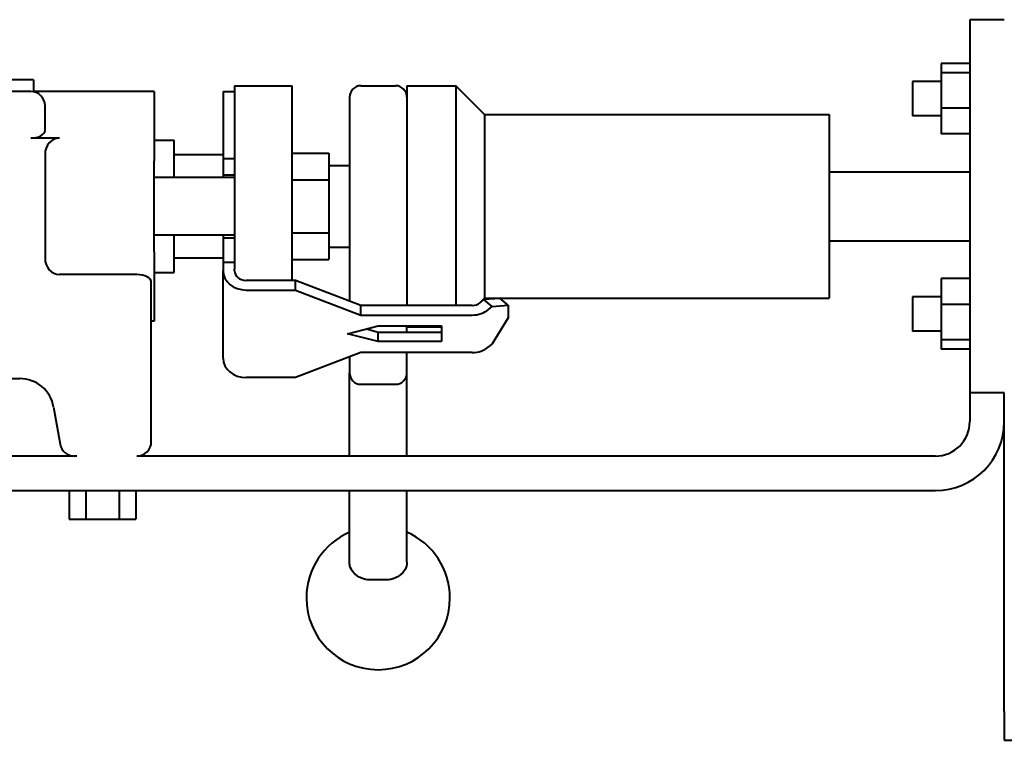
# Model space of a CAD drawing. Header units: millimetres. Extents: x -4428 to 3866, y -3426 to 3855.
# Tile 55 of 191: x -2909 to -2737, y 1818 to 1944. Entities that reach past the tile are written whole.
import ezdxf

# ---------------------------------------------------------------- set-up
doc = ezdxf.new("R2010")
doc.units = ezdxf.units.MM
doc.linetypes.add('K5LT_BASIC', pattern=[0])
doc.layers.add('Системный слой', color=7, linetype='Continuous')

# ---------------------------------------------------------------- blocks, each defined once
blk = doc.blocks.new('U0')
at = {"layer": 'Системный слой', "color": 150, "linetype": 'K5LT_BASIC', "lineweight": 40, "true_color": 0x0080ff}
for p, q in [((-2737.34, 1943.57), (-2743.34, 1943.57)), ((-2743.34, 1943.57), (-2743.34, 1878.57)), ((-2748.34, 1935.95), (-2748.34, 1934.3)), ((-2743.34, 1935.95), (-2748.34, 1935.95)), ((-2743.34, 1934.3), (-2748.34, 1934.3)), ((-2748.34, 1934.3), (-2748.34, 1928.17)), ((-2906.34, 1933.07), (-2918.16, 1933.07)), ((-2906.34, 1933.07), (-2906.34, 1931.07)), ((-2871.34, 1932.07), (-2861.34, 1932.07)), ((-2871.34, 1932.07), (-2871.34, 1929.51)), ((-2861.34, 1929.51), (-2861.34, 1932.07)), ((-2849.34, 1932.07), (-2843.34, 1932.07)), ((-2841.34, 1932.07), (-2832.84, 1932.07)), ((-2841.34, 1932.07), (-2841.34, 1893.81)), ((-2827.84, 1927.07), (-2832.84, 1932.07)), ((-2832.84, 1932.07), (-2832.84, 1893.81)), ((-2748.34, 1932.81), (-2753.34, 1932.81)), ((-2753.34, 1932.81), (-2753.34, 1926.81)), ((-2906.84, 1931.07), (-2950.34, 1931.07)), ((-2906.42, 1931.04), (-2906.34, 1931.07)), ((-2885.34, 1931.07), (-2906.34, 1931.07)), ((-2885.34, 1931.07), (-2885.34, 1928.64)), ((-2873.34, 1931.07), (-2871.34, 1931.07)), ((-2873.34, 1931.07), (-2873.34, 1927.46)), ((-2904.34, 1924.32), (-2904.34, 1928.57)), ((-2885.34, 1928.64), (-2885.34, 1918.98)), ((-2871.34, 1929.51), (-2871.34, 1919.85)), ((-2861.34, 1919.85), (-2861.34, 1929.51)), ((-2851.34, 1930.07), (-2851.34, 1894.58)), ((-2873.34, 1927.46), (-2873.34, 1919.38)), ((-2827.84, 1927.07), (-2767.84, 1927.07)), ((-2827.84, 1927.07), (-2827.84, 1895.07)), ((-2767.84, 1927.07), (-2767.84, 1895.07)), ((-2748.34, 1926.81), (-2753.34, 1926.81)), ((-2743.34, 1928.17), (-2748.34, 1928.17)), ((-2748.34, 1928.17), (-2748.34, 1923.68)), ((-2743.34, 1923.68), (-2748.34, 1923.68)), ((-2901.84, 1922.95), (-2906.84, 1922.95)), ((-2885.34, 1922.57), (-2881.84, 1922.57)), ((-2881.84, 1916.07), (-2881.84, 1922.57)), ((-2904.34, 1920.11), (-2904.34, 1916.78)), ((-2881.84, 1920.07), (-2873.34, 1920.07)), ((-2871.34, 1919.85), (-2871.34, 1902.29)), ((-2861.34, 1920.31), (-2854.94, 1920.31)), ((-2861.34, 1902.29), (-2861.34, 1919.85)), ((-2854.94, 1920.31), (-2854.94, 1915.69)), ((-2885.34, 1903.17), (-2885.34, 1918.98)), ((-2873.34, 1919.38), (-2871.34, 1919.38)), ((-2873.34, 1919.38), (-2873.34, 1916.57)), ((-2854.94, 1918.17), (-2851.34, 1918.17)), ((-2904.34, 1916.78), (-2904.34, 1905.36)), ((-2873.34, 1916.57), (-2871.34, 1916.57)), ((-2873.34, 1916.57), (-2873.34, 1916.07)), ((-2767.84, 1917.07), (-2743.34, 1917.07)), ((-2871.34, 1916.07), (-2885.34, 1916.07)), ((-2861.34, 1915.69), (-2854.94, 1915.69)), ((-2854.94, 1915.69), (-2854.94, 1906.45)), ((-2861.34, 1906.45), (-2854.94, 1906.45)), ((-2854.94, 1906.45), (-2854.94, 1901.83)), ((-2904.34, 1905.36), (-2904.34, 1902.04)), ((-2871.34, 1906.07), (-2885.34, 1906.07)), ((-2881.84, 1899.57), (-2881.84, 1906.07)), ((-2873.34, 1906.07), (-2873.34, 1905.57)), ((-2873.34, 1905.57), (-2873.34, 1901.36)), ((-2873.34, 1905.57), (-2871.34, 1905.57)), ((-2767.84, 1905.07), (-2743.34, 1905.07)), ((-2885.34, 1903.17), (-2885.34, 1893.51)), ((-2854.94, 1903.97), (-2851.34, 1903.97)), ((-2881.84, 1902.07), (-2873.34, 1902.07)), ((-2873.34, 1901.36), (-2871.34, 1901.36)), ((-2873.34, 1901.36), (-2873.34, 1899.85)), ((-2871.34, 1902.29), (-2871.34, 1900.12)), ((-2861.34, 1898.17), (-2861.34, 1902.29)), ((-2861.34, 1901.83), (-2854.94, 1901.83)), ((-2885.34, 1899.57), (-2881.84, 1899.57)), ((-2873.34, 1884.6), (-2873.34, 1899.85)), ((-2871.34, 1899.85), (-2871.34, 1900.12)), ((-2888.34, 1899.19), (-2901.84, 1899.19)), ((-2885.84, 1870.07), (-2885.84, 1897.83)), ((-2860.76, 1898.17), (-2869.34, 1898.17)), ((-2860.76, 1896.49), (-2860.76, 1898.17)), ((-2849.34, 1893.81), (-2860.76, 1898.17)), ((-2748.34, 1898.47), (-2748.34, 1893.98)), ((-2743.34, 1898.47), (-2748.34, 1898.47)), ((-2869.34, 1896.49), (-2860.76, 1896.49)), ((-2860.76, 1896.49), (-2849.34, 1892.14)), ((-2827.84, 1895.07), (-2828.75, 1894.16)), ((-2827.94, 1894.82), (-2828.55, 1894.3)), ((-2825.11, 1895.01), (-2827.94, 1894.82)), ((-2826.52, 1893.63), (-2827.94, 1894.82)), ((-2827.84, 1895.07), (-2767.84, 1895.07)), ((-2823.7, 1893.83), (-2825.11, 1895.01)), ((-2748.34, 1895.33), (-2753.34, 1895.33)), ((-2753.34, 1895.33), (-2753.34, 1889.33)), ((-2885.34, 1893.51), (-2885.34, 1891.07)), ((-2849.34, 1892.14), (-2849.34, 1893.81)), ((-2829.97, 1893.81), (-2849.34, 1893.81)), ((-2827.14, 1893.12), (-2826.52, 1893.63)), ((-2826.52, 1893.63), (-2823.7, 1893.83)), ((-2823.7, 1893.83), (-2823.7, 1891.65)), ((-2743.34, 1893.98), (-2748.34, 1893.98)), ((-2748.34, 1893.98), (-2748.34, 1887.84)), ((-2885.34, 1891.07), (-2885.84, 1891.07)), ((-2849.34, 1892.14), (-2829.97, 1892.14)), ((-2823.7, 1891.65), (-2826.52, 1887.1)), ((-2851.7, 1888.87), (-2846.34, 1890.23)), ((-2848.4, 1889.71), (-2846.34, 1889.18)), ((-2846.34, 1890.23), (-2835.34, 1890.23)), ((-2846.34, 1889.18), (-2835.34, 1889.18)), ((-2846.34, 1887.51), (-2846.34, 1889.18)), ((-2841.34, 1889.18), (-2841.34, 1890.23)), ((-2841.34, 1890.07), (-2835.34, 1890.07)), ((-2835.34, 1890.23), (-2835.34, 1887.51)), ((-2748.34, 1889.33), (-2753.34, 1889.33)), ((-2846.34, 1887.51), (-2851.7, 1888.87)), ((-2835.34, 1887.51), (-2846.34, 1887.51)), ((-2743.34, 1887.84), (-2748.34, 1887.84)), ((-2748.34, 1887.84), (-2748.34, 1886.2)), ((-2849.34, 1885.6), (-2860.76, 1881.24)), ((-2829.97, 1885.6), (-2849.34, 1885.6)), ((-2841.34, 1885.22), (-2841.34, 1885.6)), ((-2826.52, 1887.1), (-2827.14, 1886.58)), ((-2743.34, 1886.2), (-2748.34, 1886.2)), ((-2851.34, 1884.84), (-2851.34, 1882.07)), ((-2841.34, 1882.07), (-2841.34, 1885.22)), ((-2915.92, 1881.07), (-2908.75, 1881.07)), ((-2860.76, 1881.24), (-2869.34, 1881.24)), ((-2851.34, 1867.57), (-2851.34, 1882.07)), ((-2841.34, 1867.57), (-2841.34, 1882.07)), ((-2849.34, 1880.07), (-2843.34, 1880.07)), ((-2737.34, 1878.57), (-2743.34, 1878.57)), ((-2743.34, 1878.57), (-2743.34, 1873.57)), ((-2737.34, 1823.07), (-2737.34, 1878.57)), ((-2902.84, 1876.11), (-2901.7, 1869.64)), ((-2898.8, 1867.57), (-2925.88, 1867.57)), ((-2749.34, 1867.57), (-2888.34, 1867.57)), ((-2952.34, 1861.57), (-2749.34, 1861.57)), ((-2900.11, 1861.57), (-2900.11, 1856.57)), ((-2897.22, 1861.57), (-2897.22, 1856.57)), ((-2891.45, 1861.57), (-2891.45, 1856.57)), ((-2888.56, 1861.57), (-2888.56, 1856.57)), ((-2851.34, 1849.15), (-2851.34, 1861.57)), ((-2841.34, 1849.15), (-2841.34, 1861.57)), ((-2900.11, 1856.57), (-2897.22, 1856.57)), ((-2897.22, 1856.57), (-2891.45, 1856.57)), ((-2891.45, 1856.57), (-2888.56, 1856.57)), ((-2737.34, 1823.07), (-2737.34, 1818.07)), ((-2737.34, 1818.07), (-2618.34, 1818.07))]:
    blk.add_line(p, q, dxfattribs=at)
for centre, radius, start, end in [((-2849.34, 1930.07), 2, 90, 180), ((-2843.34, 1930.07), 2, 0, 90), ((-2906.84, 1928.57), 2.5, 0, 90), ((-2908.75, 1875.07), 6, 10, 90), ((-2849.34, 1882.07), 2, 180, 270), ((-2843.34, 1882.07), 2, 270, 0), ((-2749.34, 1873.57), 6, 270, 0), ((-2749.34, 1873.57), 12, 270, 0), ((-2899.24, 1870.07), 2.5, 190, 270), ((-2888.34, 1870.07), 2.5, 270, 0), ((-2846.34, 1842.87), 12.5, 113.5782, 180), ((-2846.34, 1842.87), 12.5, 0, 66.4218), ((-2846.34, 1842.87), 12.5, 180, 0)]:
    blk.add_arc(centre, radius, start, end, dxfattribs=at)
for centre, major_axis, ratio, start_param, end_param in [((-2906.84, 1924.32), (2.5, 0), 0.544581, 4.712389, 6.283185), ((-2901.84, 1920.11), (0, 2.85), 0.878218, 0, 1.570796), ((-2901.84, 1902.04), (0, -2.85), 0.878218, 4.712389, 6.283185), ((-2869.34, 1899.85), (4, 0), 0.838671, 3.141593, 4.712389), ((-2869.34, 1899.85), (-2, 0), 0.838671, 0, 1.570796), ((-2888.34, 1897.83), (-2.5, 0), 0.544581, 3.141593, 4.712389), ((-2829.97, 1895.49), (2, 0), 0.838671, 4.712389, 5.497787), ((-2829.97, 1895.49), (4, 0), 0.838671, 4.712389, 5.497787), ((-2829.97, 1888.95), (4, 0), 0.838671, 4.712389, 5.497787), ((-2869.34, 1884.6), (-4, 0), 0.838671, 0, 1.570796), ((-2846.34, 1839.09), (-11.57, 0), 0.600007, 4.625857, 4.79892)]:
    blk.add_ellipse(centre, major_axis=major_axis, ratio=ratio, start_param=start_param, end_param=end_param, dxfattribs=at)
for points, knots in [([(-2847.34, 1846), (-2847.5, 1846), (-2847.67, 1846), (-2848.33, 1846.03), (-2848.82, 1846.14), (-2849.53, 1846.43), (-2849.77, 1846.56), (-2850.15, 1846.82), (-2850.3, 1846.94), (-2850.74, 1847.37), (-2850.99, 1847.74), (-2851.23, 1848.36), (-2851.29, 1848.6), (-2851.33, 1848.94), (-2851.34, 1849.04), (-2851.34, 1849.15)], [-0.3018952, -0.3018952, -0.3018952, -0.3018952, -0.2523477, -0.2523477, -0.1093822, -0.1093822, -0.0234931, -0.0234931, 0.0393653, 0.0393653, 0.1815596, 0.1815596, 0.2647796, 0.2647796, 0.3015615, 0.3015615, 0.3015615, 0.3015615]), ([(-2841.34, 1849.15), (-2841.34, 1849.01), (-2841.35, 1848.87), (-2841.43, 1848.32), (-2841.59, 1847.92), (-2841.98, 1847.34), (-2842.15, 1847.14), (-2842.49, 1846.84), (-2842.64, 1846.73), (-2843.18, 1846.39), (-2843.64, 1846.2), (-2844.4, 1846.04), (-2844.69, 1846.01), (-2845.09, 1846), (-2845.22, 1846), (-2845.34, 1846)], [-0.3015853, -0.3015853, -0.3015853, -0.3015853, -0.2521072, -0.2521072, -0.1094742, -0.1094742, -0.0226428, -0.0226428, 0.0394912, 0.0394912, 0.1819969, 0.1819969, 0.265645, 0.265645, 0.3018694, 0.3018694, 0.3018694, 0.3018694])]:
    blk.add_open_spline(points, degree=3, knots=knots, dxfattribs=at)

msp = doc.modelspace()

# ---------------------------------------------------------------- block references
at = {"layer": 'Системный слой'}
msp.add_blockref('U0', (0, 0), dxfattribs=at)

doc.saveas('drawing.dxf')
